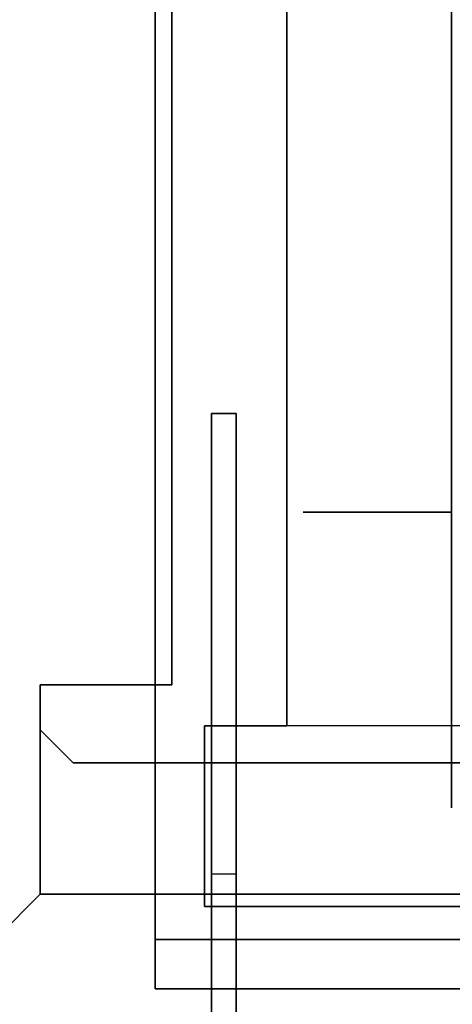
# Model space of a CAD drawing. Header units: millimetres. Extents: x 0 to 1524, y 0 to 1016.
# Tile 37 of 256: x 155.02 to 157.65, y 409.41 to 415.4. Entities that reach past the tile are written whole.
import ezdxf

# ---------------------------------------------------------------- set-up
doc = ezdxf.new("R2010")
doc.units = ezdxf.units.MM
doc.header["$LTSCALE"] = 83.82
doc.layers.get('0').update_dxf_attribs({"linetype": 'CONTINUOUS'})
doc.styles.get("Standard").update_dxf_attribs({"font": 'txt', "width": 0.8})
doc.dimstyles.new('DIMSTYLE_1', dxfattribs={"dimtxt": 15, "dimasz": 12, "dimexe": 0.18, "dimexo": 0.0625, "dimgap": 0.09, "dimtad": 1, "dimzin": 0, "dimdsep": 46, "dimtxsty": 'STANDARD', "dimblk": 'CLOSED', "dimblk1": 'CLOSED', "dimblk2": 'CLOSED', "dimcen": 0.09, "dimadec": 0, "dimazin": 0, "dimtp": 0.01, "dimtm": 0.01, "dimtfac": 1, "dimtofl": 0, "dimtmove": 0, "dimatfit": 3, "dimldrblk": 'CLOSED', "dimfxl": 1, "dimtolj": 1, "dimtzin": 0, "dimarcsym": 0})

# ---------------------------------------------------------------- blocks, each defined once
blk = doc.blocks.new('_CLOSED')
at = {"color": 0, "linetype": 'BYBLOCK'}
for p, q in [((0, 0), (-1, 0.20833)), ((-1, 0.20833), (-1, -0.20833)), ((-1, -0.20833), (0, 0)), ((-1, 0), (0, 0))]:
    blk.add_line(p, q, dxfattribs=at)
blk = doc.blocks.new('*D4')
at = {"color": 2, "linetype": 'CONTINUOUS'}
for p, q in [((230.4937, 451.2067), (62.2275, 451.2067)), ((63.2275, 451.2067), (63.2275, 415.0317)), ((63.2275, 378.8567), (63.2275, 415.0317)), ((168.9687, 378.8567), (62.2275, 378.8567))]:
    blk.add_line(p, q, dxfattribs=at)
at = {"color": 2, "linetype": 'CONTINUOUS', "xscale": 12, "yscale": 12, "zscale": 12}
for p, rotation in [((63.2275, 451.2067), 90), ((63.2275, 378.8567), 270)]:
    blk.add_blockref('_CLOSED', p, dxfattribs=dict(at, rotation=rotation))

msp = doc.modelspace()

# ---------------------------------------------------------------- linework, layer by layer
at = {"color": 7, "linetype": 'CONTINUOUS'}
for p, q in [((155.8437, 419.0067), (155.8437, 409.8067)), ((155.8437, 409.8067), (155.8437, 419.0067)), ((155.8437, 419.0067), (155.8437, 409.8067)), ((155.8437, 409.8067), (155.8437, 419.0067)), ((155.8437, 419.0067), (155.8437, 409.8067)), ((155.8437, 409.8067), (155.8437, 419.0067)), ((155.8437, 419.0067), (155.8437, 409.8067)), ((155.8437, 409.8067), (155.8437, 419.0067)), ((156.6437, 411.1067), (156.6437, 417.7067)), ((156.6437, 417.7067), (156.6437, 411.1067)), ((156.6437, 411.1067), (156.6437, 417.7067)), ((156.6437, 417.7067), (156.6437, 411.1067)), ((156.6437, 411.1067), (156.6437, 417.7067)), ((156.6437, 417.7067), (156.6437, 411.1067)), ((156.6437, 411.1067), (156.6437, 417.7067)), ((156.6437, 417.7067), (156.6437, 411.1067)), ((155.9437, 411.3567), (155.9437, 417.4567)), ((155.9437, 417.4567), (155.9437, 411.3567)), ((155.9437, 411.3567), (155.9437, 417.4567)), ((155.9437, 417.4567), (155.9437, 411.3567)), ((155.9437, 411.3567), (155.9437, 417.4567)), ((155.9437, 417.4567), (155.9437, 411.3567)), ((155.9437, 411.3567), (155.9437, 417.4567)), ((155.9437, 417.4567), (155.9437, 411.3567)), ((157.6437, 417.4567), (157.6437, 411.3567)), ((157.6437, 411.3567), (157.6437, 417.4567)), ((157.6437, 417.4567), (157.6437, 411.3567)), ((157.6437, 411.3567), (157.6437, 417.4567)), ((157.6437, 417.4567), (157.6437, 411.3567)), ((157.6437, 411.3567), (157.6437, 417.4567)), ((157.6437, 417.4567), (157.6437, 411.3567)), ((157.6437, 411.3567), (157.6437, 417.4567)), ((157.6437, 414.4067), (157.6437, 415.2567)), ((157.6437, 414.4067), (157.6437, 415.2567)), ((157.6437, 414.4067), (157.6437, 415.2567)), ((157.6437, 414.4067), (157.6437, 415.2567)), ((157.6437, 413.5567), (157.6437, 414.4067)), ((157.6437, 413.5567), (157.6437, 414.4067)), ((157.6437, 413.5567), (157.6437, 414.4067)), ((157.6437, 413.5567), (157.6437, 414.4067)), ((157.6437, 412.4067), (156.7437, 412.4067)), ((156.7437, 412.4067), (157.6437, 412.4067)), ((156.9437, 412.4067), (156.7437, 412.4067)), ((156.7437, 412.4067), (156.9437, 412.4067)), ((156.9437, 412.4067), (156.7437, 412.4067)), ((156.7437, 412.4067), (156.9437, 412.4067)), ((157.6437, 412.4067), (156.7437, 412.4067)), ((156.7437, 412.4067), (157.6437, 412.4067)), ((156.9437, 412.4067), (156.7437, 412.4067)), ((156.7437, 412.4067), (156.9437, 412.4067)), ((156.9437, 412.4067), (156.7437, 412.4067)), ((156.7437, 412.4067), (156.9437, 412.4067)), ((157.6437, 412.4067), (156.7437, 412.4067)), ((156.7437, 412.4067), (157.6437, 412.4067)), ((156.9437, 412.4067), (156.7437, 412.4067)), ((156.7437, 412.4067), (156.9437, 412.4067)), ((156.9437, 412.4067), (156.7437, 412.4067)), ((156.7437, 412.4067), (156.9437, 412.4067)), ((157.6437, 412.4067), (156.7437, 412.4067)), ((156.7437, 412.4067), (157.6437, 412.4067)), ((156.9437, 412.4067), (156.7437, 412.4067)), ((156.7437, 412.4067), (156.9437, 412.4067)), ((156.9437, 412.4067), (156.7437, 412.4067)), ((156.7437, 412.4067), (156.9437, 412.4067)), ((157.6437, 412.4067), (157.6437, 411.4067)), ((157.6437, 411.4067), (157.6437, 412.4067)), ((157.6437, 412.4067), (157.6437, 411.4067)), ((157.6437, 411.4067), (157.6437, 412.4067)), ((157.6437, 412.4067), (157.6437, 411.4067)), ((157.6437, 411.4067), (157.6437, 412.4067)), ((157.6437, 412.4067), (157.6437, 411.4067)), ((157.6437, 411.4067), (157.6437, 412.4067)), ((155.1437, 410.7567), (155.1437, 411.3567)), ((155.1437, 411.3567), (155.1437, 410.7567)), ((155.1437, 411.3567), (155.9437, 411.3567)), ((155.9437, 411.3567), (155.1437, 411.3567)), ((155.1437, 410.7567), (155.1437, 411.3567)), ((155.1437, 411.3567), (155.1437, 410.7567)), ((155.1437, 411.3567), (155.9437, 411.3567)), ((155.9437, 411.3567), (155.1437, 411.3567)), ((155.1437, 410.7567), (155.1437, 411.3567)), ((155.1437, 411.3567), (155.1437, 410.7567)), ((155.1437, 411.3567), (155.9437, 411.3567)), ((155.9437, 411.3567), (155.1437, 411.3567)), ((155.1437, 410.7567), (155.1437, 411.3567)), ((155.1437, 411.3567), (155.1437, 410.7567)), ((155.1437, 411.3567), (155.9437, 411.3567)), ((155.9437, 411.3567), (155.1437, 411.3567)), ((157.6437, 410.7567), (157.6437, 411.3567)), ((157.6437, 411.3567), (157.6437, 410.7567)), ((157.6437, 410.7567), (157.6437, 411.3567)), ((157.6437, 411.3567), (157.6437, 410.7567)), ((157.6437, 410.7567), (157.6437, 411.3567)), ((157.6437, 411.3567), (157.6437, 410.7567)), ((157.6437, 410.7567), (157.6437, 411.3567)), ((157.6437, 411.3567), (157.6437, 410.7567)), ((155.1437, 410.0817), (155.1437, 411.0817)), ((155.1437, 411.0817), (155.1437, 410.0817)), ((155.1437, 411.0817), (155.3437, 410.8817)), ((155.3437, 410.8817), (155.1437, 411.0817)), ((155.1437, 410.0817), (155.1437, 411.0817)), ((155.1437, 411.0817), (155.1437, 410.0817)), ((155.1437, 411.0817), (155.3437, 410.8817)), ((155.3437, 410.8817), (155.1437, 411.0817)), ((155.1437, 410.0817), (155.1437, 411.0817)), ((155.1437, 411.0817), (155.1437, 410.0817)), ((155.1437, 411.0817), (155.3437, 410.8817)), ((155.3437, 410.8817), (155.1437, 411.0817)), ((155.1437, 410.0817), (155.1437, 411.0817)), ((155.1437, 411.0817), (155.1437, 410.0817)), ((155.1437, 411.0817), (155.3437, 410.8817)), ((155.3437, 410.8817), (155.1437, 411.0817)), ((156.1437, 411.1067), (156.6437, 411.1067)), ((156.1437, 410.0067), (156.1437, 411.1067)), ((156.6437, 411.1067), (156.1437, 411.1067)), ((156.1437, 411.1067), (156.1437, 410.0067)), ((156.1437, 411.1067), (156.6437, 411.1067)), ((156.1437, 410.0067), (156.1437, 411.1067)), ((156.6437, 411.1067), (156.1437, 411.1067)), ((156.1437, 411.1067), (156.1437, 410.0067)), ((156.1437, 411.1067), (156.6437, 411.1067)), ((156.1437, 410.0067), (156.1437, 411.1067)), ((156.6437, 411.1067), (156.1437, 411.1067)), ((156.1437, 411.1067), (156.1437, 410.0067)), ((156.1437, 411.1067), (156.6437, 411.1067)), ((156.1437, 410.0067), (156.1437, 411.1067)), ((156.6437, 411.1067), (156.1437, 411.1067)), ((156.1437, 411.1067), (156.1437, 410.0067)), ((158.0437, 410.8817), (155.3437, 410.8817)), ((155.3437, 410.8817), (158.0437, 410.8817)), ((158.0437, 410.8817), (155.3437, 410.8817)), ((155.3437, 410.8817), (158.0437, 410.8817)), ((158.0437, 410.8817), (155.3437, 410.8817)), ((155.3437, 410.8817), (158.0437, 410.8817)), ((158.0437, 410.8817), (155.3437, 410.8817)), ((155.3437, 410.8817), (158.0437, 410.8817)), ((155.1437, 410.6067), (155.1437, 410.7567)), ((155.1437, 410.7567), (155.1437, 410.6067)), ((155.1437, 410.6067), (155.1437, 410.7567)), ((155.1437, 410.7567), (155.1437, 410.6067)), ((155.1437, 410.6067), (155.1437, 410.7567)), ((155.1437, 410.7567), (155.1437, 410.6067)), ((155.1437, 410.6067), (155.1437, 410.7567)), ((155.1437, 410.7567), (155.1437, 410.6067)), ((157.6437, 410.6067), (157.6437, 410.7567)), ((157.6437, 410.7567), (157.6437, 410.6067)), ((157.6437, 410.6067), (157.6437, 410.7567)), ((157.6437, 410.7567), (157.6437, 410.6067)), ((157.6437, 410.6067), (157.6437, 410.7567)), ((157.6437, 410.7567), (157.6437, 410.6067)), ((157.6437, 410.6067), (157.6437, 410.7567)), ((157.6437, 410.7567), (157.6437, 410.6067)), ((155.1437, 410.0817), (158.0437, 410.0817)), ((158.0437, 410.0817), (155.1437, 410.0817)), ((155.1437, 410.0817), (158.0437, 410.0817)), ((158.0437, 410.0817), (155.1437, 410.0817)), ((155.1437, 410.0817), (158.0437, 410.0817)), ((158.0437, 410.0817), (155.1437, 410.0817)), ((155.1437, 410.0817), (158.0437, 410.0817)), ((158.0437, 410.0817), (155.1437, 410.0817)), ((158.0437, 410.0067), (156.1437, 410.0067)), ((156.1437, 410.0067), (158.0437, 410.0067)), ((158.0437, 410.0067), (156.1437, 410.0067)), ((156.1437, 410.0067), (158.0437, 410.0067)), ((158.0437, 410.0067), (156.1437, 410.0067)), ((156.1437, 410.0067), (158.0437, 410.0067)), ((158.0437, 410.0067), (156.1437, 410.0067)), ((156.1437, 410.0067), (158.0437, 410.0067))]:
    msp.add_line(p, q, dxfattribs=at)
at = {"color": 6, "linetype": 'CONTINUOUS'}
for p, q in [((156.1851, 413.0067), (156.1851, 402.1067)), ((156.3351, 413.0067), (156.1851, 413.0067)), ((156.1851, 413.0067), (156.1851, 410.2067)), ((156.3351, 413.0067), (156.1851, 413.0067)), ((156.1851, 413.0067), (156.1851, 410.2067)), ((156.3351, 413.0067), (156.1851, 413.0067)), ((156.1851, 413.0067), (156.3351, 413.0067)), ((156.1851, 402.1067), (156.1851, 413.0067)), ((156.3351, 402.1067), (156.3351, 413.0067)), ((156.3351, 413.0067), (156.3351, 410.2067)), ((156.3351, 410.2067), (156.3351, 413.0067)), ((156.3351, 413.0067), (156.3351, 402.1067)), ((155.1437, 411.3567), (155.1437, 411.0817)), ((155.1437, 411.0817), (155.1437, 411.3567)), ((155.1437, 411.3567), (155.1437, 411.0817)), ((155.1437, 411.0817), (155.1437, 411.3567)), ((155.1437, 411.3567), (155.1437, 411.0817)), ((155.1437, 411.0817), (155.1437, 411.3567)), ((155.1437, 411.3567), (155.1437, 411.0817)), ((155.1437, 411.0817), (155.1437, 411.3567)), ((155.1437, 411.0817), (155.1437, 410.0817)), ((155.1437, 410.0817), (155.1437, 411.0817)), ((155.3437, 410.8817), (155.1437, 411.0817)), ((155.1437, 411.0817), (155.3437, 410.8817)), ((155.1437, 411.0817), (155.1437, 410.0817)), ((155.1437, 410.0817), (155.1437, 411.0817)), ((155.3437, 410.8817), (155.1437, 411.0817)), ((155.1437, 411.0817), (155.3437, 410.8817)), ((155.1437, 411.0817), (155.1437, 410.0817)), ((155.1437, 410.0817), (155.1437, 411.0817)), ((155.3437, 410.8817), (155.1437, 411.0817)), ((155.1437, 411.0817), (155.3437, 410.8817)), ((155.1437, 411.0817), (155.1437, 410.0817)), ((155.1437, 410.0817), (155.1437, 411.0817)), ((155.3437, 410.8817), (155.1437, 411.0817)), ((155.1437, 411.0817), (155.3437, 410.8817)), ((159.4437, 411.1067), (156.1437, 411.1067)), ((159.4437, 411.1067), (156.1437, 411.1067)), ((159.4437, 411.1067), (156.1437, 411.1067)), ((159.4437, 411.1067), (156.1437, 411.1067)), ((159.4437, 411.1067), (156.1437, 411.1067)), ((159.4437, 411.1067), (156.1437, 411.1067)), ((159.4437, 411.1067), (156.1437, 411.1067)), ((159.4437, 411.1067), (156.1437, 411.1067)), ((158.4937, 411.1067), (156.6437, 411.1067)), ((158.4937, 411.1067), (156.6437, 411.1067)), ((158.4937, 411.1067), (156.6437, 411.1067)), ((158.4937, 411.1067), (156.6437, 411.1067)), ((158.4937, 411.1067), (156.6437, 411.1067)), ((158.4937, 411.1067), (156.6437, 411.1067)), ((158.4937, 411.1067), (156.6437, 411.1067)), ((158.4937, 411.1067), (156.6437, 411.1067)), ((156.1851, 410.2067), (156.3351, 410.2067)), ((156.1851, 410.2067), (156.3351, 410.2067)), ((155.1437, 410.0817), (153.6437, 408.5817)), ((153.6437, 408.5817), (155.1437, 410.0817)), ((155.1437, 410.0817), (153.6437, 408.5817)), ((153.6437, 408.5817), (155.1437, 410.0817)), ((155.1437, 410.0817), (153.6437, 408.5817)), ((153.6437, 408.5817), (155.1437, 410.0817)), ((155.1437, 410.0817), (153.6437, 408.5817)), ((153.6437, 408.5817), (155.1437, 410.0817)), ((155.1437, 410.0817), (158.0437, 410.0817)), ((155.1437, 410.0817), (158.0437, 410.0817)), ((155.1437, 410.0817), (158.0437, 410.0817)), ((155.1437, 410.0817), (158.0437, 410.0817)), ((155.1437, 410.0817), (158.0437, 410.0817)), ((155.1437, 410.0817), (158.0437, 410.0817)), ((155.1437, 410.0817), (158.0437, 410.0817)), ((155.1437, 410.0817), (158.0437, 410.0817)), ((159.5437, 409.8067), (155.8437, 409.8067)), ((155.8437, 409.8067), (159.5437, 409.8067)), ((159.5437, 409.8067), (155.8437, 409.8067)), ((155.8437, 409.8067), (159.5437, 409.8067)), ((159.5437, 409.8067), (155.8437, 409.8067)), ((155.8437, 409.8067), (159.5437, 409.8067)), ((159.5437, 409.8067), (155.8437, 409.8067)), ((155.8437, 409.8067), (159.5437, 409.8067)), ((155.8437, 409.5067), (159.5437, 409.5067)), ((159.5437, 409.5067), (155.8437, 409.5067)), ((155.8437, 409.5067), (159.5437, 409.5067)), ((159.5437, 409.5067), (155.8437, 409.5067)), ((155.8437, 409.5067), (159.5437, 409.5067)), ((159.5437, 409.5067), (155.8437, 409.5067)), ((155.8437, 409.5067), (159.5437, 409.5067)), ((159.5437, 409.5067), (155.8437, 409.5067))]:
    msp.add_line(p, q, dxfattribs=at)
at = {"color": 7, "linetype": 'CONTINUOUS'}
for points in [[(155.8437, 409.8067), (155.8437, 409.7484), (155.8437, 409.6923), (155.8437, 409.6406), (155.8437, 409.5945), (155.8437, 409.5574), (155.8437, 409.5297), (155.8437, 409.5126), (155.8437, 409.5067)], [(155.8437, 409.5067), (155.8437, 409.5124), (155.8437, 409.5293), (155.8437, 409.5568), (155.8437, 409.5945), (155.8437, 409.6398), (155.8437, 409.6914), (155.8437, 409.7474), (155.8437, 409.8067)], [(155.8437, 409.8067), (155.8437, 409.7484), (155.8437, 409.6923), (155.8437, 409.6406), (155.8437, 409.5945), (155.8437, 409.5574), (155.8437, 409.5297), (155.8437, 409.5126), (155.8437, 409.5067)], [(155.8437, 409.5067), (155.8437, 409.5124), (155.8437, 409.5293), (155.8437, 409.5568), (155.8437, 409.5945), (155.8437, 409.6398), (155.8437, 409.6914), (155.8437, 409.7474), (155.8437, 409.8067)], [(155.8437, 409.8067), (155.8437, 409.7484), (155.8437, 409.6923), (155.8437, 409.6406), (155.8437, 409.5945), (155.8437, 409.5574), (155.8437, 409.5297), (155.8437, 409.5126), (155.8437, 409.5067)], [(155.8437, 409.5067), (155.8437, 409.5124), (155.8437, 409.5293), (155.8437, 409.5568), (155.8437, 409.5945), (155.8437, 409.6398), (155.8437, 409.6914), (155.8437, 409.7474), (155.8437, 409.8067)], [(155.8437, 409.8067), (155.8437, 409.7484), (155.8437, 409.6923), (155.8437, 409.6406), (155.8437, 409.5945), (155.8437, 409.5574), (155.8437, 409.5297), (155.8437, 409.5126), (155.8437, 409.5067)], [(155.8437, 409.5067), (155.8437, 409.5124), (155.8437, 409.5293), (155.8437, 409.5568), (155.8437, 409.5945), (155.8437, 409.6398), (155.8437, 409.6914), (155.8437, 409.7474), (155.8437, 409.8067)]]:
    msp.add_lwpolyline(points, dxfattribs=at)

# ---------------------------------------------------------------- dimensions: what is measured, and where the dimension line sits
at = {"color": 2, "linetype": 'CONTINUOUS'}
dim = msp.add_linear_dim(base=(63.2275, 451.2067), p1=(168.9687, 378.8567), p2=(230.4937, 451.2067), angle=90, dimstyle='DIMSTYLE_1', dxfattribs=at)
dim.commit()
dim.dimension.update_dxf_attribs({"geometry": '*D4', "text_midpoint": (59.4775, 385.0317), "dimtype": 160})

doc.saveas('drawing.dxf')
